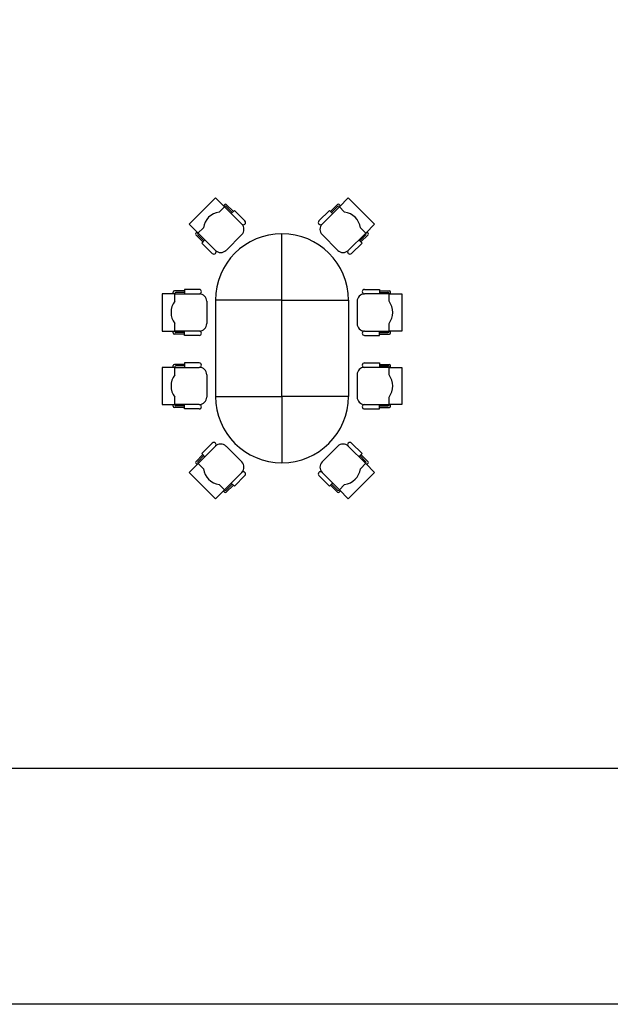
# Model space of a CAD drawing. Header units: millimetres. Extents: x 391350 to 515311, y -283575 to -199836.
# Tile 17 of 102: x 433080 to 439833, y -283575 to -272314. Entities that reach past the tile are written whole.
import ezdxf

# ---------------------------------------------------------------- set-up
doc = ezdxf.new("R2010")
doc.units = ezdxf.units.MM

msp = doc.modelspace()

# ---------------------------------------------------------------- linework, layer by layer
at = {"color": 0}
for p, q in [((435318, -274351), (435018, -274652)), ((435421, -274453), (435318, -274351)), ((435408, -274441), (435424, -274426)), ((435523, -274507), (435442, -274426)), ((436633, -274507), (436714, -274426)), ((436747, -274441), (436732, -274426)), ((436735, -274453), (436837, -274351)), ((436837, -274351), (437138, -274652)), ((435360, -274514), (435424, -274450)), ((435421, -274453), (435619, -274652)), ((435511, -274520), (435442, -274450)), ((436735, -274453), (436537, -274652)), ((436645, -274520), (436714, -274450)), ((436795, -274514), (436732, -274450)), ((435018, -274652), (435120, -274754)), ((437138, -274652), (437036, -274754)), ((435093, -274757), (435108, -274742)), ((435174, -274856), (435093, -274775)), ((435117, -274757), (435180, -274694)), ((435186, -274844), (435117, -274775)), ((435318, -274952), (435120, -274754)), ((435619, -274772), (435439, -274952)), ((436078, -275522), (436078, -274762)), ((436537, -274772), (436717, -274952)), ((436837, -274952), (437036, -274754)), ((436970, -274844), (437039, -274775)), ((437039, -274757), (436976, -274694)), ((436982, -274856), (437063, -274775)), ((437063, -274757), (437048, -274742)), ((434708, -275450), (434708, -275875)), ((434852, -275450), (434708, -275450)), ((434835, -275450), (434835, -275429)), ((434963, -275416), (434848, -275416)), ((434852, -275535), (434852, -275446)), ((434852, -275450), (435133, -275450)), ((434963, -275433), (434865, -275433)), ((437303, -275450), (437023, -275450)), ((437193, -275416), (437308, -275416)), ((437193, -275433), (437291, -275433)), ((437303, -275535), (437303, -275446)), ((437303, -275450), (437448, -275450)), ((437320, -275450), (437320, -275429)), ((437448, -275450), (437448, -275875)), ((435218, -275535), (435218, -275790)), ((436938, -275535), (436938, -275790)), ((434852, -275879), (434852, -275790)), ((437303, -275879), (437303, -275790)), ((434708, -275875), (434852, -275875)), ((434835, -275896), (434835, -275875)), ((435133, -275875), (434852, -275875)), ((434963, -275892), (434865, -275892)), ((437023, -275875), (437303, -275875)), ((437193, -275892), (437291, -275892)), ((437448, -275875), (437303, -275875)), ((437320, -275896), (437320, -275875)), ((434963, -275909), (434848, -275909)), ((437193, -275909), (437308, -275909)), ((434852, -276290), (434708, -276290)), ((434708, -276290), (434708, -276715)), ((434835, -276290), (434835, -276269)), ((434963, -276256), (434848, -276256)), ((434852, -276375), (434852, -276286)), ((434852, -276290), (435133, -276290)), ((434963, -276273), (434865, -276273)), ((437303, -276290), (437023, -276290)), ((437193, -276256), (437308, -276256)), ((437193, -276273), (437291, -276273)), ((437303, -276375), (437303, -276286)), ((437303, -276290), (437448, -276290)), ((437320, -276290), (437320, -276269)), ((437448, -276290), (437448, -276715)), ((435218, -276375), (435218, -276630)), ((436938, -276375), (436938, -276630)), ((434852, -276719), (434852, -276630)), ((436078, -276622), (436078, -277382)), ((437303, -276719), (437303, -276630)), ((434708, -276715), (434852, -276715)), ((434835, -276736), (434835, -276715)), ((434963, -276749), (434848, -276749)), ((435133, -276715), (434852, -276715)), ((434963, -276732), (434865, -276732)), ((437023, -276715), (437303, -276715)), ((437193, -276732), (437291, -276732)), ((437193, -276749), (437308, -276749)), ((437448, -276715), (437303, -276715)), ((437320, -276736), (437320, -276715)), ((435318, -277192), (435120, -277390)), ((435619, -277372), (435439, -277192)), ((436537, -277372), (436717, -277192)), ((436837, -277192), (437036, -277390)), ((435174, -277288), (435093, -277369)), ((435186, -277300), (435117, -277369)), ((436970, -277300), (437039, -277369)), ((436982, -277288), (437063, -277369)), ((435018, -277492), (435120, -277390)), ((435093, -277387), (435108, -277402)), ((435117, -277387), (435180, -277450)), ((437039, -277387), (436976, -277450)), ((437138, -277492), (437036, -277390)), ((437063, -277387), (437048, -277402)), ((435318, -277793), (435018, -277492)), ((435421, -277691), (435619, -277492)), ((436735, -277691), (436537, -277492)), ((436837, -277793), (437138, -277492)), ((435421, -277691), (435318, -277793)), ((435360, -277631), (435424, -277694)), ((435408, -277703), (435424, -277718)), ((435511, -277625), (435442, -277694)), ((435523, -277637), (435442, -277718)), ((436633, -277637), (436714, -277718)), ((436645, -277625), (436714, -277694)), ((436795, -277631), (436732, -277694)), ((436747, -277703), (436732, -277718)), ((436735, -277691), (436837, -277793)), ((445120, -280880), (432595, -280880))]:
    msp.add_line(p, q, dxfattribs=at)
for points in [[(391350, -248700), (449973, -248700), (449973, -283575), (391350, -283575)], [(436078, -276622), (436078, -275522), (435318, -275522), (435318, -276622)], [(436078, -276622), (436078, -275522), (436838, -275522), (436838, -276622)]]:
    msp.add_lwpolyline(points, close=True, dxfattribs=at)
for points in [[(435655, -274616), (435535, -274495), (435499, -274532)], [(436501, -274616), (436621, -274495), (436657, -274532)], [(435282, -274988), (435162, -274868), (435198, -274832)], [(436874, -274988), (436994, -274868), (436958, -274832)], [(435133, -275399), (434963, -275399), (434963, -275450)], [(437023, -275399), (437193, -275399), (437193, -275450)], [(435133, -275926), (434963, -275926), (434963, -275875)], [(437023, -275926), (437193, -275926), (437193, -275875)], [(435133, -276239), (434963, -276239), (434963, -276290)], [(437023, -276239), (437193, -276239), (437193, -276290)], [(435133, -276766), (434963, -276766), (434963, -276715)], [(437023, -276766), (437193, -276766), (437193, -276715)], [(435282, -277156), (435162, -277276), (435198, -277312)], [(436874, -277156), (436994, -277276), (436958, -277312)], [(435655, -277528), (435535, -277649), (435499, -277613)], [(436501, -277528), (436621, -277649), (436657, -277613)]]:
    msp.add_lwpolyline(points, dxfattribs=at)
for centre, radius, start, end in [((435433, -274435), 12.8, 45, 135), ((436723, -274435), 12.8, 45, 135), ((435390, -274724), 212, 98.1301, 171.8699), ((435433, -274459), 12.8, 45, 135), ((436723, -274459), 12.8, 45, 135), ((436765, -274724), 212, 8.1301, 81.8699), ((435637, -274634), 25.5, 225, 45), ((435559, -274712), 85, 315, 45), ((436519, -274634), 25.5, 135, 315), ((436597, -274712), 85, 135, 225), ((435102, -274766), 12.8, 135, 225), ((435126, -274766), 12.8, 135, 225), ((436078, -275522), 760, 0, 180), ((437030, -274766), 12.8, 315, 45), ((437054, -274766), 12.8, 315, 45), ((435300, -274970), 25.5, 225, 45), ((435378, -274892), 85, 225, 315), ((436777, -274892), 85, 225, 315), ((436855, -274970), 25.5, 135, 315), ((434848, -275429), 12.8, 90, 180), ((434865, -275446), 12.8, 90, 180), ((435133, -275424), 25.5, 270, 90), ((435133, -275535), 85, 0, 90), ((437023, -275535), 85, 90, 180), ((437023, -275424), 25.5, 90, 270), ((437291, -275446), 12.8, 0, 90), ((437308, -275429), 12.8, 0, 90), ((435022, -275662), 212, 143.1301, 216.8699), ((437133, -275662), 212, 323.1301, 36.8699), ((435133, -275790), 85, 270, 0), ((437023, -275790), 85, 180, 270), ((434848, -275896), 12.8, 180, 270), ((434865, -275879), 12.8, 180, 270), ((435133, -275900), 25.5, 270, 90), ((437023, -275900), 25.5, 90, 270), ((437291, -275879), 12.8, 270, 0), ((437308, -275896), 12.8, 270, 0), ((435133, -276265), 25.5, 270, 90), ((437023, -276265), 25.5, 90, 270), ((434848, -276269), 12.8, 90, 180), ((434865, -276286), 12.8, 90, 180), ((435133, -276375), 85, 0, 90), ((437023, -276375), 85, 90, 180), ((437291, -276286), 12.8, 0, 90), ((437308, -276269), 12.8, 0, 90), ((435022, -276503), 212, 143.1301, 216.8699), ((437133, -276503), 212, 323.1301, 36.8699), ((435133, -276630), 85, 270, 0), ((436078, -276622), 760, 180, 0), ((437023, -276630), 85, 180, 270), ((434848, -276736), 12.8, 180, 270), ((434865, -276719), 12.8, 180, 270), ((435133, -276741), 25.5, 270, 90), ((437023, -276741), 25.5, 90, 270), ((437291, -276719), 12.8, 270, 0), ((437308, -276736), 12.8, 270, 0), ((435300, -277174), 25.5, 315, 135), ((435378, -277252), 85, 45, 135), ((436777, -277252), 85, 45, 135), ((436855, -277174), 25.5, 45, 225), ((435102, -277378), 12.8, 135, 225), ((435126, -277378), 12.8, 135, 225), ((435390, -277420), 212, 188.1301, 261.8699), ((435559, -277432), 85, 315, 45), ((436597, -277432), 85, 135, 225), ((436765, -277420), 212, 278.1301, 351.8699), ((437030, -277378), 12.8, 315, 45), ((437054, -277378), 12.8, 315, 45), ((435637, -277510), 25.5, 315, 135), ((436519, -277510), 25.5, 45, 225), ((435433, -277685), 12.8, 225, 315), ((436723, -277685), 12.8, 225, 315), ((435433, -277709), 12.8, 225, 315), ((436723, -277709), 12.8, 225, 315)]:
    msp.add_arc(centre, radius, start, end, dxfattribs=at)

doc.saveas('drawing.dxf')
